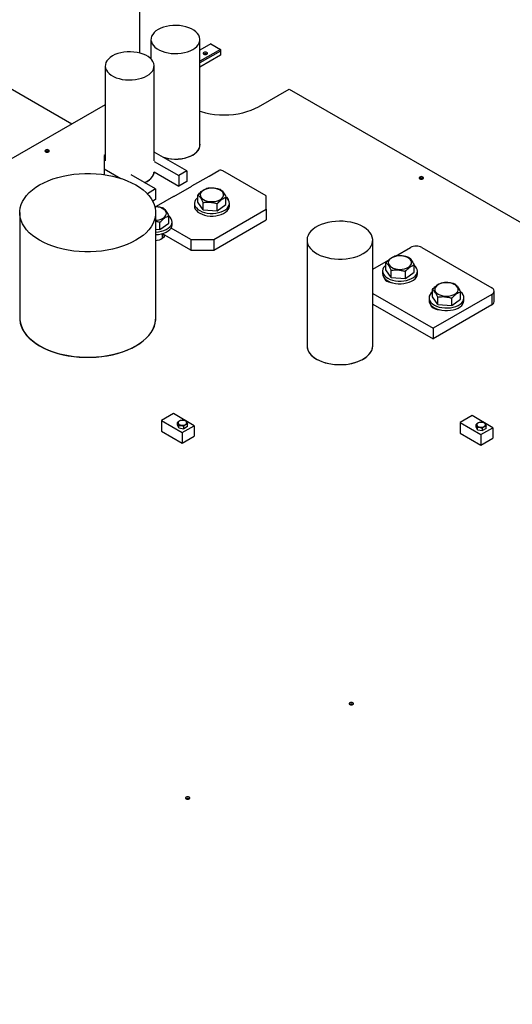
# Model space of a CAD drawing. Header units: millimetres. Extents: x 0 to 841, y 0 to 594.
# Tile 47 of 84: x 662 to 673, y 317 to 339. Entities that reach past the tile are written whole.
import ezdxf

# ---------------------------------------------------------------- set-up
doc = ezdxf.new("R2010")
doc.units = ezdxf.units.MM
doc.layers.add('TRAIT-FORT', color=4, linetype='Continuous', lineweight=25)

msp = doc.modelspace()

# ---------------------------------------------------------------- linework, layer by layer
at = {"layer": 'TRAIT-FORT', "color": 4, "linetype": 'Continuous', "lineweight": 25}
for p, q in [((664.615, 337.854), (664.615, 344.748)), ((663.113, 336.284), (656.533, 340.083)), ((664.863, 338.154), (664.863, 337.723)), ((665.942, 335.821), (665.942, 338.154)), ((666.183, 338.057), (665.942, 337.918)), ((666.183, 338.057), (666.397, 337.934)), ((666.397, 337.934), (665.942, 337.672)), ((666.397, 337.899), (665.942, 337.637)), ((666.397, 337.806), (665.942, 337.543)), ((666.397, 337.934), (666.397, 337.899)), ((666.397, 337.899), (666.397, 337.806)), ((663.853, 337.57), (663.853, 335.471)), ((664.932, 335.471), (664.932, 337.57)), ((667.235, 336.668), (667.912, 337.059)), ((667.912, 337.059), (702.957, 316.828)), ((663.853, 336.712), (652.205, 329.987)), ((663.853, 335.607), (663.829, 335.593)), ((665.655, 335.25), (664.932, 335.667)), ((663.829, 335.593), (663.829, 335.297)), ((664.932, 335.459), (665.475, 335.146)), ((663.829, 335.297), (664.2, 335.083)), ((663.829, 335.297), (663.829, 335.168)), ((664.963, 334.85), (664.427, 335.16)), ((664.932, 335.226), (665.475, 334.913)), ((665.655, 335.25), (665.475, 335.146)), ((665.655, 335.25), (665.655, 335.017)), ((666.148, 335.136), (666.364, 335.261)), ((667.409, 334.697), (666.449, 335.251)), ((665.475, 335.146), (665.475, 334.913)), ((665.655, 335.017), (665.475, 334.913)), ((665.768, 334.917), (666.148, 335.136)), ((664.775, 334.751), (664.783, 334.746)), ((664.963, 334.85), (664.783, 334.746)), ((664.783, 334.746), (664.783, 334.743)), ((664.963, 334.85), (664.963, 334.617)), ((665.364, 334.684), (665.764, 334.915)), ((665.768, 334.917), (665.764, 334.915)), ((664.963, 334.617), (664.901, 334.581)), ((665.359, 334.681), (664.98, 334.462)), ((665.364, 334.684), (665.359, 334.681)), ((665.822, 334.532), (665.822, 334.474)), ((665.897, 334.557), (665.897, 334.718)), ((666.015, 334.39), (665.897, 334.557)), ((666.015, 334.39), (666.015, 334.55)), ((666.326, 334.365), (666.326, 334.525)), ((666.326, 334.365), (666.518, 334.507)), ((666.518, 334.507), (666.518, 334.668)), ((666.593, 334.474), (666.593, 334.532)), ((667.409, 334.401), (667.409, 334.697)), ((661.965, 334.327), (661.965, 331.994)), ((664.967, 331.994), (664.967, 334.327)), ((664.972, 334.458), (664.98, 334.462)), ((666.015, 334.39), (666.326, 334.365)), ((666.254, 333.734), (667.409, 334.401)), ((667.409, 334.401), (667.409, 334.167)), ((665.062, 333.954), (665.062, 334.115)), ((665.062, 333.954), (665.255, 334.097)), ((665.255, 334.097), (665.255, 334.257)), ((665.33, 334.063), (665.33, 334.122)), ((666.254, 333.501), (667.409, 334.167)), ((664.967, 333.962), (665.062, 333.954)), ((665.116, 333.756), (665.116, 333.864)), ((665.741, 333.501), (665.116, 333.862)), ((665.741, 333.734), (665.306, 333.985)), ((665.741, 333.734), (666.254, 333.734)), ((665.741, 333.734), (665.741, 333.501)), ((666.254, 333.734), (666.254, 333.501)), ((668.307, 333.719), (668.307, 331.386)), ((669.758, 331.386), (669.758, 333.719)), ((665.741, 333.501), (666.254, 333.501)), ((670.257, 333.365), (670.588, 333.556)), ((670.845, 333.556), (672.384, 332.668)), ((669.758, 333.077), (670.108, 333.279)), ((670.049, 333.06), (670.049, 333.221)), ((669.974, 333.036), (669.974, 332.977)), ((670.167, 332.893), (670.049, 333.06)), ((670.167, 332.893), (670.167, 333.053)), ((670.478, 332.868), (670.478, 333.028)), ((670.478, 332.868), (670.67, 333.011)), ((670.67, 333.011), (670.67, 333.171)), ((670.746, 332.977), (670.746, 333.036)), ((670.069, 332.831), (670.069, 332.812)), ((670.129, 332.799), (670.116, 332.791)), ((670.167, 332.893), (670.478, 332.868)), ((670.188, 332.778), (670.188, 332.776)), ((671.076, 332.468), (671.076, 332.628)), ((671.697, 332.418), (671.697, 332.579)), ((672.437, 332.36), (672.437, 332.594)), ((669.758, 332.54), (671.089, 331.772)), ((671.001, 332.443), (671.001, 332.385)), ((671.194, 332.3), (671.076, 332.468)), ((672.384, 332.52), (671.089, 331.772)), ((671.194, 332.3), (671.194, 332.461)), ((671.504, 332.275), (671.504, 332.436)), ((671.504, 332.275), (671.697, 332.418)), ((671.772, 332.385), (671.772, 332.443)), ((672.384, 332.52), (672.384, 332.286)), ((669.758, 332.306), (671.089, 331.538)), ((672.384, 332.286), (671.089, 331.538)), ((671.095, 332.239), (671.095, 332.22)), ((671.155, 332.206), (671.142, 332.199)), ((671.194, 332.3), (671.504, 332.275)), ((671.215, 332.185), (671.215, 332.183)), ((671.089, 331.772), (671.089, 331.538)), ((665.359, 329.884), (665.092, 329.73)), ((665.092, 329.73), (665.551, 329.465)), ((665.092, 329.73), (665.092, 329.497)), ((665.813, 329.616), (665.359, 329.884)), ((671.952, 329.841), (671.686, 329.687)), ((672.406, 329.573), (671.952, 329.841)), ((665.445, 329.633), (665.445, 329.689)), ((665.475, 329.569), (665.445, 329.633)), ((665.475, 329.569), (665.475, 329.624)), ((665.475, 329.569), (665.587, 329.552)), ((665.551, 329.465), (665.813, 329.616)), ((665.587, 329.552), (665.587, 329.607)), ((665.668, 329.599), (665.587, 329.552)), ((665.668, 329.599), (665.668, 329.654)), ((665.813, 329.616), (665.813, 329.383)), ((671.686, 329.687), (672.145, 329.422)), ((671.686, 329.687), (671.686, 329.453)), ((672.039, 329.59), (672.039, 329.645)), ((672.069, 329.525), (672.039, 329.59)), ((672.069, 329.525), (672.069, 329.581)), ((672.069, 329.525), (672.18, 329.508)), ((672.145, 329.422), (672.406, 329.573)), ((672.18, 329.508), (672.18, 329.564)), ((672.262, 329.555), (672.18, 329.508)), ((672.262, 329.555), (672.262, 329.611)), ((672.406, 329.573), (672.406, 329.339)), ((665.092, 329.497), (665.551, 329.232)), ((665.551, 329.465), (665.551, 329.232)), ((665.551, 329.232), (665.813, 329.383)), ((671.686, 329.453), (672.145, 329.188)), ((672.145, 329.422), (672.145, 329.188)), ((672.145, 329.188), (672.406, 329.339))]:
    msp.add_line(p, q, dxfattribs=at)
at = {"layer": 'TRAIT-FORT', "color": 4, "linetype": 'Continuous', "lineweight": 25, "flags": 128}
for points in [[(665.784, 337.933), (665.833, 337.965), (665.873, 338.001), (665.905, 338.039), (665.927, 338.08), (665.939, 338.122), (665.942, 338.164), (665.934, 338.206), (665.917, 338.248), (665.89, 338.287), (665.854, 338.324), (665.809, 338.358), (665.757, 338.388), (665.699, 338.414), (665.634, 338.435), (665.566, 338.45), (665.494, 338.46), (665.421, 338.465), (665.347, 338.463), (665.275, 338.456), (665.205, 338.443), (665.138, 338.425), (665.077, 338.402), (665.021, 338.374), (664.973, 338.342), (664.932, 338.306), (664.901, 338.268), (664.878, 338.227), (664.866, 338.185), (664.863, 338.143), (664.871, 338.101), (664.888, 338.059), (664.915, 338.02), (664.951, 337.983), (664.996, 337.949), (665.048, 337.919), (665.107, 337.893), (665.171, 337.872), (665.239, 337.857), (665.311, 337.847), (665.384, 337.842), (665.458, 337.844), (665.53, 337.851), (665.601, 337.864), (665.667, 337.882), (665.729, 337.905), (665.784, 337.933)], [(664.774, 337.35), (664.823, 337.382), (664.863, 337.418), (664.895, 337.456), (664.917, 337.497), (664.929, 337.539), (664.932, 337.581), (664.924, 337.623), (664.907, 337.665), (664.88, 337.704), (664.844, 337.741), (664.799, 337.775), (664.747, 337.805), (664.689, 337.831), (664.624, 337.852), (664.556, 337.867), (664.484, 337.877), (664.411, 337.882), (664.337, 337.88), (664.265, 337.873), (664.195, 337.86), (664.128, 337.842), (664.066, 337.819), (664.011, 337.791), (663.963, 337.759), (663.922, 337.723), (663.891, 337.685), (663.868, 337.644), (663.856, 337.602), (663.853, 337.56), (663.861, 337.517), (663.878, 337.476), (663.905, 337.437), (663.941, 337.4), (663.986, 337.366), (664.038, 337.336), (664.097, 337.31), (664.161, 337.289), (664.229, 337.273), (664.301, 337.263), (664.374, 337.259), (664.448, 337.261), (664.52, 337.268), (664.591, 337.281), (664.657, 337.299), (664.719, 337.322), (664.774, 337.35)], [(666.097, 337.827), (666.107, 337.836), (666.111, 337.847), (666.107, 337.858), (666.097, 337.867), (666.081, 337.873), (666.062, 337.875), (666.044, 337.873), (666.028, 337.867), (666.017, 337.858), (666.014, 337.847), (666.017, 337.836), (666.028, 337.827), (666.044, 337.821), (666.062, 337.819), (666.081, 337.821), (666.097, 337.827)], [(665.942, 336.57), (665.972, 336.56), (666.067, 336.534), (666.166, 336.514), (666.268, 336.499), (666.372, 336.49), (666.477, 336.487), (666.582, 336.49), (666.686, 336.499), (666.788, 336.514), (666.887, 336.534), (666.982, 336.56), (667.073, 336.592), (667.157, 336.628), (667.235, 336.668)], [(665.12, 335.559), (665.175, 335.542), (665.243, 335.526), (665.315, 335.516), (665.388, 335.512), (665.462, 335.513), (665.534, 335.52), (665.605, 335.533), (665.671, 335.551), (665.733, 335.575), (665.788, 335.603), (665.837, 335.635), (665.877, 335.67), (665.909, 335.709), (665.931, 335.749), (665.944, 335.791), (665.946, 335.834), (665.942, 335.861)], [(665.784, 335.6), (665.833, 335.632), (665.873, 335.668), (665.905, 335.706), (665.927, 335.747), (665.939, 335.789), (665.942, 335.821)], [(662.605, 335.672), (662.616, 335.681), (662.619, 335.692), (662.616, 335.702), (662.605, 335.711), (662.589, 335.717), (662.571, 335.72), (662.552, 335.717), (662.536, 335.711), (662.526, 335.702), (662.522, 335.692), (662.526, 335.681), (662.536, 335.672), (662.552, 335.666), (662.571, 335.663), (662.589, 335.666), (662.605, 335.672)], [(662.405, 334.94), (662.496, 334.988), (662.594, 335.032), (662.698, 335.071), (662.807, 335.106), (662.921, 335.134), (663.038, 335.158), (663.158, 335.175), (663.28, 335.187), (663.404, 335.193), (663.528, 335.193), (663.652, 335.187), (663.774, 335.175), (663.894, 335.158), (664.011, 335.134), (664.125, 335.106), (664.234, 335.071), (664.338, 335.032), (664.436, 334.988), (664.527, 334.94), (664.611, 334.887), (664.687, 334.831), (664.755, 334.771), (664.814, 334.708), (664.864, 334.642), (664.904, 334.574), (664.935, 334.505), (664.955, 334.434), (664.965, 334.363), (664.965, 334.292), (664.955, 334.22), (664.935, 334.15), (664.904, 334.08), (664.864, 334.012), (664.814, 333.947), (664.755, 333.884), (664.687, 333.824), (664.611, 333.767), (664.527, 333.715), (664.436, 333.666), (664.338, 333.622), (664.234, 333.583), (664.125, 333.549), (664.011, 333.52), (663.894, 333.497), (663.774, 333.479), (663.652, 333.468), (663.528, 333.462), (663.404, 333.462), (663.28, 333.468), (663.158, 333.479), (663.038, 333.497), (662.921, 333.52), (662.807, 333.549), (662.698, 333.583), (662.594, 333.622), (662.496, 333.666), (662.405, 333.715), (662.321, 333.767), (662.245, 333.824), (662.177, 333.884), (662.118, 333.947), (662.068, 334.012), (662.028, 334.08), (661.997, 334.15), (661.977, 334.22), (661.967, 334.292), (661.967, 334.363), (661.977, 334.434), (661.997, 334.505), (662.028, 334.574), (662.068, 334.642), (662.118, 334.708), (662.177, 334.771), (662.245, 334.831), (662.321, 334.887), (662.405, 334.94)], [(664.72, 334.991), (664.723, 334.992), (664.778, 335.019), (664.827, 335.052), (664.867, 335.087), (664.899, 335.125), (664.921, 335.166), (664.933, 335.208), (664.935, 335.224)], [(664.721, 334.99), (664.774, 335.017), (664.823, 335.049), (664.863, 335.085), (664.895, 335.123), (664.917, 335.164), (664.929, 335.206), (664.932, 335.226)], [(670.864, 335.075), (670.875, 335.084), (670.879, 335.095), (670.875, 335.105), (670.864, 335.114), (670.849, 335.12), (670.83, 335.123), (670.812, 335.12), (670.796, 335.114), (670.785, 335.105), (670.782, 335.095), (670.785, 335.084), (670.796, 335.075), (670.812, 335.069), (670.83, 335.067), (670.849, 335.069), (670.864, 335.075)], [(666.004, 334.81), (665.977, 334.785), (665.958, 334.757), (665.95, 334.727), (665.953, 334.697), (665.966, 334.668), (665.989, 334.641), (666.02, 334.617), (666.06, 334.597), (666.105, 334.582), (666.155, 334.573), (666.207, 334.57), (666.259, 334.573), (666.309, 334.582), (666.354, 334.596), (666.394, 334.616), (666.426, 334.64), (666.449, 334.667), (666.463, 334.696), (666.465, 334.726), (666.458, 334.756), (666.44, 334.784), (666.412, 334.81), (666.376, 334.832), (666.334, 334.849), (666.286, 334.861), (666.235, 334.867), (666.182, 334.867), (666.131, 334.861), (666.083, 334.849), (666.04, 334.832), (666.004, 334.81)], [(665.897, 334.664), (665.872, 334.642), (665.846, 334.609), (665.829, 334.574), (665.822, 334.537), (665.826, 334.5), (665.84, 334.464), (665.865, 334.43), (665.898, 334.399), (665.941, 334.372), (665.99, 334.348), (666.045, 334.33), (666.105, 334.318), (666.168, 334.311), (666.232, 334.31), (666.295, 334.315), (666.355, 334.327), (666.412, 334.343), (666.463, 334.365), (666.507, 334.392), (666.543, 334.422), (666.57, 334.456), (666.587, 334.491), (666.593, 334.528), (666.589, 334.564), (666.575, 334.6), (666.551, 334.634), (666.518, 334.665)], [(664.967, 334.16), (664.996, 334.162), (665.045, 334.171), (665.091, 334.186), (665.131, 334.205), (665.163, 334.229), (665.186, 334.256), (665.199, 334.285), (665.202, 334.315), (665.194, 334.345), (665.176, 334.374), (665.149, 334.399), (665.113, 334.421), (665.07, 334.438), (665.022, 334.45), (664.971, 334.456), (664.945, 334.457)], [(665.822, 334.474), (665.826, 334.442), (665.84, 334.406), (665.865, 334.372), (665.898, 334.341), (665.941, 334.313), (665.99, 334.29), (666.045, 334.272), (666.105, 334.259), (666.168, 334.252), (666.232, 334.252), (666.295, 334.257), (666.355, 334.268), (666.412, 334.285), (666.463, 334.307), (666.507, 334.334), (666.543, 334.364), (666.57, 334.397), (666.587, 334.433), (666.593, 334.469), (666.593, 334.474)], [(664.967, 333.899), (664.968, 333.899), (665.031, 333.905), (665.092, 333.916), (665.149, 333.933), (665.2, 333.955), (665.244, 333.981), (665.28, 334.012), (665.307, 334.045), (665.323, 334.08), (665.33, 334.117), (665.326, 334.154), (665.312, 334.19), (665.287, 334.224), (665.254, 334.254)], [(669.546, 333.422), (669.603, 333.459), (669.652, 333.5), (669.692, 333.544), (669.723, 333.59), (669.745, 333.638), (669.756, 333.688), (669.757, 333.737), (669.748, 333.787), (669.729, 333.835), (669.701, 333.882), (669.663, 333.926), (669.616, 333.968), (669.56, 334.006), (669.498, 334.04), (669.429, 334.069), (669.354, 334.094), (669.275, 334.113), (669.192, 334.127), (669.108, 334.135), (669.022, 334.137), (668.936, 334.134), (668.852, 334.124), (668.77, 334.109), (668.691, 334.088), (668.618, 334.062), (668.551, 334.032), (668.49, 333.997), (668.437, 333.958), (668.392, 333.915), (668.356, 333.87), (668.33, 333.823), (668.313, 333.774), (668.307, 333.725), (668.311, 333.675), (668.325, 333.626), (668.348, 333.578), (668.382, 333.533), (668.425, 333.49), (668.476, 333.45), (668.535, 333.414), (668.601, 333.382), (668.673, 333.355), (668.75, 333.333), (668.831, 333.316), (668.915, 333.305), (669, 333.3), (669.086, 333.301), (669.171, 333.307), (669.255, 333.32), (669.335, 333.338), (669.411, 333.361), (669.481, 333.389), (669.546, 333.422)], [(664.967, 333.841), (664.968, 333.841), (665.031, 333.846), (665.092, 333.858), (665.149, 333.874), (665.2, 333.896), (665.244, 333.923), (665.28, 333.953), (665.307, 333.987), (665.323, 334.022), (665.33, 334.059), (665.33, 334.063)], [(665.158, 333.837), (665.159, 333.827), (665.152, 333.8), (665.136, 333.775), (665.111, 333.753), (665.079, 333.734), (665.04, 333.719), (664.996, 333.71), (664.967, 333.707)], [(665.116, 333.776), (665.119, 333.774), (665.128, 333.766)], [(670.156, 333.314), (670.129, 333.288), (670.11, 333.26), (670.102, 333.23), (670.105, 333.2), (670.118, 333.171), (670.141, 333.144), (670.173, 333.12), (670.212, 333.1), (670.258, 333.086), (670.307, 333.076), (670.359, 333.073), (670.411, 333.076), (670.461, 333.085), (670.507, 333.1), (670.546, 333.119), (670.578, 333.143), (670.601, 333.17), (670.615, 333.199), (670.617, 333.229), (670.61, 333.259), (670.592, 333.287), (670.564, 333.313), (670.528, 333.335), (670.486, 333.352), (670.438, 333.364), (670.387, 333.37), (670.335, 333.37), (670.283, 333.364), (670.235, 333.353), (670.193, 333.335), (670.156, 333.314)], [(670.049, 333.168), (670.025, 333.146), (669.998, 333.112), (669.981, 333.077), (669.974, 333.04), (669.978, 333.004), (669.993, 332.968), (670.017, 332.934), (670.051, 332.903), (670.093, 332.875), (670.142, 332.852), (670.198, 332.834), (670.257, 332.821), (670.32, 332.814), (670.384, 332.813), (670.447, 332.819), (670.507, 332.83), (670.564, 332.847), (670.615, 332.869), (670.659, 332.895), (670.695, 332.926), (670.722, 332.959), (670.739, 332.994), (670.746, 333.031), (670.742, 333.068), (670.727, 333.103), (670.703, 333.137), (670.67, 333.168)], [(669.974, 332.977), (669.978, 332.945), (669.993, 332.909), (670.017, 332.875), (670.051, 332.844), (670.093, 332.817), (670.142, 332.793), (670.198, 332.775), (670.257, 332.763), (670.32, 332.756), (670.384, 332.755), (670.447, 332.76), (670.507, 332.772), (670.564, 332.788), (670.615, 332.81), (670.659, 332.837), (670.695, 332.867), (670.722, 332.901), (670.739, 332.936), (670.746, 332.973), (670.746, 332.977)], [(670.003, 332.893), (670.004, 332.89), (670.015, 332.861), (670.037, 332.835), (670.069, 332.812), (670.108, 332.794), (670.154, 332.781), (670.199, 332.775)], [(671.183, 332.721), (671.155, 332.696), (671.137, 332.667), (671.129, 332.638), (671.131, 332.608), (671.144, 332.578), (671.167, 332.551), (671.199, 332.527), (671.238, 332.508), (671.284, 332.493), (671.334, 332.484), (671.385, 332.481), (671.437, 332.484), (671.487, 332.493), (671.533, 332.507), (671.573, 332.527), (671.605, 332.551), (671.628, 332.578), (671.641, 332.607), (671.644, 332.637), (671.636, 332.667), (671.618, 332.695), (671.591, 332.721), (671.555, 332.742), (671.512, 332.76), (671.464, 332.772), (671.413, 332.778), (671.361, 332.778), (671.31, 332.772), (671.262, 332.76), (671.219, 332.743), (671.183, 332.721)], [(671.076, 332.575), (671.051, 332.553), (671.024, 332.52), (671.007, 332.484), (671.001, 332.448), (671.005, 332.411), (671.019, 332.375), (671.043, 332.341), (671.077, 332.31), (671.119, 332.282), (671.169, 332.259), (671.224, 332.241), (671.284, 332.228), (671.346, 332.222), (671.41, 332.221), (671.473, 332.226), (671.534, 332.237), (671.59, 332.254), (671.641, 332.276), (671.686, 332.303), (671.722, 332.333), (671.748, 332.366), (671.765, 332.402), (671.772, 332.438), (671.768, 332.475), (671.754, 332.511), (671.729, 332.545), (671.697, 332.575)], [(671.001, 332.385), (671.005, 332.353), (671.019, 332.317), (671.043, 332.283), (671.077, 332.252), (671.119, 332.224), (671.169, 332.201), (671.224, 332.183), (671.284, 332.17), (671.346, 332.163), (671.41, 332.163), (671.473, 332.168), (671.534, 332.179), (671.59, 332.196), (671.641, 332.218), (671.686, 332.244), (671.722, 332.275), (671.748, 332.308), (671.765, 332.344), (671.772, 332.38), (671.772, 332.385)], [(671.03, 332.3), (671.03, 332.298), (671.041, 332.269), (671.063, 332.243), (671.095, 332.22), (671.135, 332.201), (671.18, 332.189), (671.225, 332.182)], [(661.965, 331.994), (661.967, 331.959), (661.977, 331.887), (661.997, 331.817), (662.028, 331.747), (662.068, 331.679), (662.118, 331.614), (662.177, 331.551), (662.245, 331.491), (662.321, 331.434), (662.405, 331.382), (662.496, 331.333), (662.594, 331.289), (662.698, 331.25), (662.807, 331.216), (662.921, 331.187), (663.038, 331.164), (663.158, 331.147), (663.28, 331.135), (663.404, 331.129), (663.528, 331.129), (663.652, 331.135), (663.774, 331.147), (663.894, 331.164), (664.011, 331.187), (664.125, 331.216), (664.234, 331.25), (664.338, 331.289), (664.436, 331.333), (664.527, 331.382)], [(661.971, 331.959), (661.971, 331.957), (661.982, 331.885), (662.003, 331.815), (662.033, 331.746), (662.074, 331.678), (662.124, 331.613), (662.184, 331.55), (662.252, 331.491), (662.328, 331.434), (662.412, 331.382), (662.503, 331.334), (662.601, 331.29), (662.705, 331.251), (662.814, 331.217), (662.928, 331.189), (663.045, 331.166), (663.165, 331.148), (663.287, 331.137), (663.41, 331.131), (663.534, 331.131), (663.658, 331.137), (663.78, 331.149), (663.9, 331.166), (664.017, 331.19), (664.13, 331.218), (664.239, 331.252), (664.342, 331.292), (664.44, 331.335), (664.531, 331.384), (664.615, 331.436), (664.691, 331.493), (664.759, 331.553), (664.818, 331.615), (664.867, 331.681), (664.908, 331.748), (664.938, 331.818), (664.959, 331.888), (664.969, 331.959), (664.969, 332.031), (664.967, 332.06)], [(664.527, 331.382), (664.611, 331.434), (664.687, 331.491), (664.755, 331.551), (664.814, 331.614), (664.864, 331.679), (664.904, 331.747), (664.935, 331.817), (664.955, 331.887), (664.965, 331.959), (664.967, 331.994)], [(668.307, 331.386), (668.311, 331.342), (668.325, 331.293), (668.348, 331.246), (668.382, 331.2), (668.425, 331.157), (668.476, 331.117), (668.535, 331.081), (668.601, 331.049), (668.673, 331.022), (668.75, 331), (668.831, 330.983), (668.915, 330.972), (669, 330.967), (669.086, 330.968), (669.171, 330.974), (669.255, 330.987), (669.335, 331.005), (669.411, 331.028), (669.481, 331.056), (669.546, 331.089)], [(668.307, 331.386), (668.307, 331.367), (668.316, 331.318), (668.335, 331.269), (668.364, 331.222), (668.402, 331.178), (668.449, 331.136), (668.504, 331.098), (668.567, 331.064), (668.636, 331.035), (668.711, 331.01), (668.79, 330.991), (668.872, 330.977), (668.957, 330.969), (669.043, 330.967), (669.129, 330.97), (669.213, 330.98), (669.295, 330.995), (669.373, 331.016), (669.447, 331.042), (669.514, 331.072), (669.575, 331.107), (669.628, 331.146), (669.673, 331.189), (669.709, 331.234), (669.735, 331.281), (669.752, 331.33), (669.758, 331.379), (669.758, 331.386)], [(669.546, 331.089), (669.603, 331.126), (669.652, 331.167), (669.692, 331.211), (669.723, 331.257), (669.745, 331.305), (669.756, 331.355), (669.758, 331.386)], [(665.624, 329.642), (665.642, 329.657), (665.651, 329.674), (665.65, 329.693), (665.638, 329.709), (665.618, 329.723), (665.591, 329.732), (665.561, 329.736), (665.53, 329.734), (665.501, 329.726), (665.479, 329.713), (665.466, 329.697), (665.462, 329.679), (665.468, 329.661), (665.484, 329.646), (665.508, 329.634), (665.537, 329.628), (665.568, 329.627), (665.598, 329.632), (665.624, 329.642)], [(672.218, 329.599), (672.236, 329.614), (672.245, 329.631), (672.244, 329.649), (672.232, 329.666), (672.212, 329.68), (672.185, 329.689), (672.154, 329.692), (672.123, 329.69), (672.095, 329.682), (672.073, 329.67), (672.06, 329.653), (672.056, 329.635), (672.062, 329.618), (672.078, 329.602), (672.102, 329.591), (672.131, 329.584), (672.162, 329.583), (672.192, 329.588), (672.218, 329.599)], [(669.32, 323.453), (669.33, 323.462), (669.334, 323.473), (669.33, 323.484), (669.32, 323.493), (669.304, 323.499), (669.286, 323.501), (669.267, 323.499), (669.251, 323.493), (669.241, 323.484), (669.237, 323.473), (669.241, 323.462), (669.251, 323.453), (669.267, 323.447), (669.286, 323.445), (669.304, 323.447), (669.32, 323.453)], [(665.707, 321.368), (665.718, 321.377), (665.722, 321.387), (665.718, 321.398), (665.707, 321.407), (665.692, 321.413), (665.673, 321.416), (665.654, 321.413), (665.639, 321.407), (665.628, 321.398), (665.624, 321.387), (665.628, 321.377), (665.639, 321.368), (665.654, 321.362), (665.673, 321.359), (665.692, 321.362), (665.707, 321.368)]]:
    msp.add_lwpolyline(points, dxfattribs=at)
at = {"layer": 'TRAIT-FORT', "color": 4, "linetype": 'Continuous', "lineweight": 25}
for centre, radius, start, end in [((666.062, 337.772), 0.069, 56.6054, 123.3946), ((662.571, 335.616), 0.069, 56.6054, 123.3946), ((665.4, 336.35), 0.842, 251.7797, 297.1586), ((670.83, 335.02), 0.069, 56.6054, 123.3946), ((666.481, 334.575), 0.103, 7.1375, 69.6711), ((665.068, 333.789), 0.0916, 14.8763, 41.3251), ((670.717, 333.309), 0.279, 62.6097, 117.3903), ((672.356, 332.594), 0.0792, 290.7834, 69.2166), ((672.347, 332.369), 0.0912, 294.3746, 354.3052), ((669.286, 323.398), 0.069, 56.6054, 123.3946), ((665.673, 321.312), 0.069, 56.6054, 123.3946)]:
    msp.add_arc(centre, radius, start, end, dxfattribs=at)
msp.add_ellipse((666.415, 335.231), major_axis=(0.061, -0.0184), ratio=0.499339, start_param=1.132727, end_param=2.703524, dxfattribs=at)
for points, knots in [([(665.897, 334.718), (665.922, 334.744), (665.962, 334.787), (666.021, 334.829), (666.061, 334.849), (666.083, 334.858), (666.09, 334.86)], [0, 0, 0, 0, 0.386244, 0.638431, 0.897433, 1, 1, 1, 1]), ([(666.4, 334.835), (666.373, 334.843), (666.319, 334.859), (666.238, 334.87), (666.161, 334.87), (666.114, 334.864), (666.09, 334.86)], [0, 0, 0, 0, 0.264606, 0.53495, 0.765344, 1, 1, 1, 1]), ([(666.4, 334.835), (666.411, 334.827), (666.431, 334.809), (666.462, 334.769), (666.491, 334.722), (666.509, 334.686), (666.518, 334.668)], [0, 0, 0, 0, 0.264606, 0.53495, 0.765344, 1, 1, 1, 1]), ([(666.015, 334.55), (666.005, 334.57), (665.984, 334.611), (665.954, 334.659), (665.924, 334.694), (665.906, 334.71), (665.897, 334.718)], [0, 0, 0, 0, 0.264606, 0.53495, 0.765344, 1, 1, 1, 1]), ([(666.015, 334.55), (666.042, 334.554), (666.097, 334.561), (666.177, 334.558), (666.254, 334.546), (666.302, 334.532), (666.326, 334.525)], [0, 0, 0, 0, 0.264606, 0.53495, 0.765344, 1, 1, 1, 1]), ([(666.326, 334.525), (666.35, 334.551), (666.391, 334.594), (666.45, 334.637), (666.489, 334.657), (666.512, 334.665), (666.518, 334.668)], [0, 0, 0, 0, 0.386244, 0.638431, 0.897433, 1, 1, 1, 1]), ([(665.137, 334.425), (665.11, 334.433), (665.056, 334.448), (664.99, 334.459), (664.953, 334.458), (664.944, 334.458)], [0, 0, 0, 0, 0.427377, 0.8640215, 1, 1, 1, 1]), ([(665.137, 334.425), (665.147, 334.416), (665.168, 334.398), (665.199, 334.359), (665.228, 334.311), (665.246, 334.275), (665.255, 334.257)], [0, 0, 0, 0, 0.264606, 0.53495, 0.765344, 1, 1, 1, 1]), ([(664.967, 334.138), (664.975, 334.137), (665.007, 334.132), (665.039, 334.122), (665.062, 334.115)], [0, 0, 0, 0, 0.244393, 1, 1, 1, 1]), ([(665.062, 334.115), (665.087, 334.141), (665.127, 334.184), (665.186, 334.226), (665.226, 334.246), (665.248, 334.255), (665.255, 334.257)], [0, 0, 0, 0, 0.386244, 0.638431, 0.897433, 1, 1, 1, 1]), ([(670.049, 333.221), (670.074, 333.247), (670.115, 333.29), (670.173, 333.333), (670.213, 333.353), (670.236, 333.361), (670.242, 333.364)], [0, 0, 0, 0, 0.386244, 0.638431, 0.897433, 1, 1, 1, 1]), ([(670.167, 333.053), (670.157, 333.074), (670.136, 333.115), (670.106, 333.162), (670.076, 333.198), (670.059, 333.213), (670.049, 333.221)], [0, 0, 0, 0, 0.264606, 0.53495, 0.765344, 1, 1, 1, 1]), ([(670.552, 333.339), (670.526, 333.347), (670.471, 333.363), (670.39, 333.373), (670.313, 333.373), (670.266, 333.367), (670.242, 333.364)], [0, 0, 0, 0, 0.264606, 0.53495, 0.765344, 1, 1, 1, 1]), ([(670.552, 333.339), (670.563, 333.33), (670.583, 333.312), (670.614, 333.273), (670.643, 333.225), (670.661, 333.189), (670.67, 333.171)], [0, 0, 0, 0, 0.264606, 0.53495, 0.765344, 1, 1, 1, 1]), ([(670.167, 333.053), (670.194, 333.057), (670.249, 333.064), (670.329, 333.062), (670.407, 333.049), (670.454, 333.035), (670.478, 333.028)], [0, 0, 0, 0, 0.264606, 0.53495, 0.765344, 1, 1, 1, 1]), ([(670.478, 333.028), (670.502, 333.055), (670.543, 333.098), (670.602, 333.14), (670.641, 333.16), (670.664, 333.169), (670.67, 333.171)], [0, 0, 0, 0, 0.386244, 0.638431, 0.897433, 1, 1, 1, 1]), ([(671.076, 332.628), (671.1, 332.655), (671.141, 332.698), (671.2, 332.74), (671.239, 332.76), (671.262, 332.769), (671.268, 332.771)], [0, 0, 0, 0, 0.386244, 0.638431, 0.897433, 1, 1, 1, 1]), ([(671.579, 332.746), (671.552, 332.754), (671.497, 332.77), (671.417, 332.781), (671.34, 332.781), (671.292, 332.774), (671.268, 332.771)], [0, 0, 0, 0, 0.264606, 0.53495, 0.765344, 1, 1, 1, 1]), ([(671.194, 332.461), (671.183, 332.481), (671.163, 332.522), (671.132, 332.57), (671.103, 332.605), (671.085, 332.621), (671.076, 332.628)], [0, 0, 0, 0, 0.264606, 0.53495, 0.765344, 1, 1, 1, 1]), ([(671.504, 332.436), (671.529, 332.462), (671.569, 332.505), (671.628, 332.548), (671.668, 332.568), (671.69, 332.576), (671.697, 332.579)], [0, 0, 0, 0, 0.386244, 0.638431, 0.897433, 1, 1, 1, 1]), ([(671.579, 332.746), (671.589, 332.737), (671.61, 332.72), (671.64, 332.68), (671.67, 332.632), (671.688, 332.597), (671.697, 332.579)], [0, 0, 0, 0, 0.264606, 0.53495, 0.765344, 1, 1, 1, 1]), ([(671.194, 332.461), (671.221, 332.464), (671.275, 332.472), (671.356, 332.469), (671.433, 332.457), (671.48, 332.443), (671.504, 332.436)], [0, 0, 0, 0, 0.264606, 0.53495, 0.765344, 1, 1, 1, 1]), ([(665.527, 329.736), (665.516, 329.733), (665.492, 329.726), (665.464, 329.706), (665.448, 329.691), (665.445, 329.689)], [0, 0, 0, 0, 0.385302, 0.895252, 1, 1, 1, 1]), ([(665.638, 329.719), (665.618, 329.726), (665.581, 329.739), (665.544, 329.737), (665.527, 329.736)], [0, 0, 0, 0, 0.534703, 1, 1, 1, 1]), ([(665.638, 329.719), (665.644, 329.711), (665.654, 329.697), (665.664, 329.668), (665.668, 329.654)], [0, 0, 0, 0, 0.534703, 1, 1, 1, 1]), ([(665.475, 329.624), (665.47, 329.64), (665.46, 329.668), (665.45, 329.682), (665.445, 329.689)], [0, 0, 0, 0, 0.534703, 1, 1, 1, 1]), ([(665.475, 329.624), (665.495, 329.625), (665.532, 329.627), (665.569, 329.613), (665.587, 329.607)], [0, 0, 0, 0, 0.534703, 1, 1, 1, 1]), ([(665.668, 329.654), (665.658, 329.651), (665.634, 329.644), (665.606, 329.624), (665.589, 329.61), (665.587, 329.607)], [0, 0, 0, 0, 0.385302, 0.895252, 1, 1, 1, 1]), ([(672.121, 329.692), (672.11, 329.689), (672.086, 329.682), (672.058, 329.662), (672.042, 329.648), (672.039, 329.645)], [0, 0, 0, 0, 0.385302, 0.895252, 1, 1, 1, 1]), ([(672.069, 329.581), (672.064, 329.596), (672.054, 329.625), (672.044, 329.639), (672.039, 329.645)], [0, 0, 0, 0, 0.534703, 1, 1, 1, 1]), ([(672.069, 329.581), (672.089, 329.582), (672.126, 329.583), (672.163, 329.57), (672.18, 329.564)], [0, 0, 0, 0, 0.534703, 1, 1, 1, 1]), ([(672.232, 329.675), (672.212, 329.682), (672.175, 329.695), (672.138, 329.693), (672.121, 329.692)], [0, 0, 0, 0, 0.534703, 1, 1, 1, 1]), ([(672.262, 329.611), (672.252, 329.608), (672.228, 329.601), (672.2, 329.581), (672.183, 329.566), (672.18, 329.564)], [0, 0, 0, 0, 0.385302, 0.895252, 1, 1, 1, 1]), ([(672.232, 329.675), (672.238, 329.667), (672.248, 329.653), (672.257, 329.624), (672.262, 329.611)], [0, 0, 0, 0, 0.534703, 1, 1, 1, 1])]:
    msp.add_open_spline(points, degree=3, knots=knots, dxfattribs=at)

doc.saveas('drawing.dxf')
